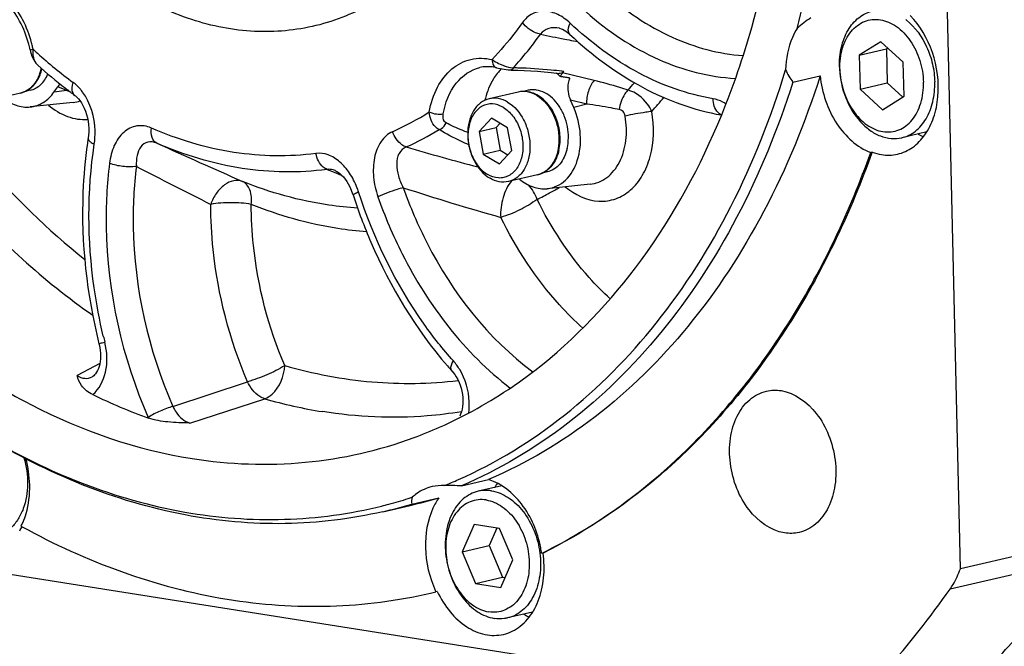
# Model space of a CAD drawing. Header units: millimetres. Extents: x -134 to 420, y 0 to 297.
# Tile 5 of 53: x 166 to 181, y 22 to 31. Entities that reach past the tile are written whole.
import ezdxf

# ---------------------------------------------------------------- set-up
doc = ezdxf.new("R2010")
doc.units = ezdxf.units.MM
doc.header["$LTSCALE"] = 23.1
doc.layers.add('COMPONENTS', color=7, linetype='CONTINUOUS')

msp = doc.modelspace()

# ---------------------------------------------------------------- linework, layer by layer
at = {"layer": 'COMPONENTS', "color": 7, "linetype": 'CONTINUOUS'}
for p, q in [((180.162, 23.21482), (179.59096, 47.96047)), ((174.14572, 31.32283), (174.14563, 31.32284)), ((174.30469, 31.22911), (174.30462, 31.22918)), ((178.9696, 31.12065), (178.64562, 30.91797)), ((179.30533, 30.81375), (178.9696, 31.12065)), ((179.07395, 31.02526), (179.05353, 31.01248)), ((166.20533, 30.99996), (166.21249, 30.96916)), ((178.64562, 30.91797), (179.05353, 31.01248)), ((178.64562, 30.91797), (178.65738, 30.40839)), ((179.05353, 31.01248), (179.06529, 30.50289)), ((166.32138, 30.76945), (166.32128, 30.76954)), ((179.31709, 30.30416), (179.30533, 30.81375)), ((173.42535, 30.69636), (173.42526, 30.69636)), ((173.42526, 30.69636), (173.52354, 30.69372)), ((174.02512, 30.65867), (174.14048, 30.64581)), ((177.65089, 30.51614), (178.0588, 30.61064)), ((166.56333, 30.36475), (166.61976, 30.44555)), ((178.65738, 30.40839), (179.06529, 30.50289)), ((179.06529, 30.50289), (179.29666, 30.29138)), ((166.06144, 30.34923), (165.62651, 30.24847)), ((166.20779, 30.39238), (166.13481, 30.37547)), ((166.87681, 30.31632), (166.87675, 30.31636)), ((173.52896, 30.36607), (173.09403, 30.2653)), ((173.67937, 30.39168), (173.60664, 30.37483)), ((178.65738, 30.40839), (178.99311, 30.10148)), ((178.99311, 30.10148), (179.31709, 30.30416)), ((166.85068, 30.20845), (166.20791, 30.14237)), ((174.36118, 30.13475), (174.3129, 30.24427)), ((173.12647, 29.97308), (172.94302, 29.77557)), ((173.37038, 29.82995), (173.12647, 29.97308)), ((173.25596, 29.89709), (173.19796, 29.83464)), ((172.94302, 29.77557), (173.19796, 29.83464)), ((172.94302, 29.77557), (173.00348, 29.43493)), ((173.19796, 29.83464), (173.25842, 29.494)), ((173.43085, 29.4893), (173.37038, 29.82995)), ((179.65753, 29.7669), (179.283, 29.68013)), ((167.0761, 29.67721), (167.07608, 29.67709)), ((173.00348, 29.43493), (173.25842, 29.494)), ((173.00348, 29.43493), (173.24739, 29.2918)), ((173.24739, 29.2918), (173.43085, 29.4893)), ((173.25842, 29.494), (173.37284, 29.42685)), ((178.8372, 29.46439), (178.81681, 29.45967)), ((173.81674, 29.12397), (173.38181, 29.0232)), ((173.96308, 29.16711), (173.8903, 29.15025)), ((174.60598, 28.98319), (173.9632, 28.9171)), ((172.53615, 26.18134), (172.53609, 26.1814)), ((173.76223, 26.18096), (173.77815, 26.19318)), ((167.13885, 26.09635), (167.13914, 26.0965)), ((172.67635, 24.45952), (173.08426, 24.55403)), ((173.28395, 24.46179), (172.92901, 24.37955)), ((171.9321, 24.18878), (172.34001, 24.28328)), ((171.50013, 24.0739), (171.90804, 24.1684)), ((159.97307, 24.07528), (178.46867, 21.15315)), ((166.07161, 23.85582), (166.08559, 23.84811)), ((172.86687, 23.88222), (172.68661, 23.47099)), ((173.24775, 23.82204), (172.86687, 23.88222)), ((173.20961, 23.82807), (173.09452, 23.56549)), ((173.44837, 23.35064), (173.24775, 23.82204)), ((182.07917, 23.659), (180.162, 23.21482)), ((172.68661, 23.47099), (173.09452, 23.56549)), ((173.09452, 23.56549), (173.29514, 23.09409)), ((172.68661, 23.47099), (172.88724, 22.99958)), ((173.26812, 22.93941), (173.44837, 23.35064)), ((173.8805, 23.44961), (173.89857, 23.45854)), ((172.88724, 22.99958), (173.29514, 23.09409)), ((173.29514, 23.09409), (173.33328, 23.08807)), ((172.88724, 22.99958), (173.26812, 22.93941)), ((172.2124, 22.8532), (172.29451, 22.87266)), ((172.31491, 22.87738), (172.29451, 22.87266)), ((173.74414, 22.56676), (173.36914, 22.47987))]:
    msp.add_line(p, q, dxfattribs=at)
at = {"layer": 'COMPONENTS', "color": 9, "linetype": 'CONTINUOUS'}
for p, q in [((174.35655, 31.13448), (174.42563, 31.12128)), ((174.66713, 30.53832), (174.19442, 30.65149)), ((166.75701, 30.38959), (166.61976, 30.44555)), ((166.75701, 30.38959), (166.56333, 30.36475)), ((174.55599, 30.18599), (174.3129, 30.24427)), ((174.55599, 30.18599), (174.36118, 30.13475)), ((170.66049, 29.2056), (170.76556, 29.16385)), ((170.76556, 29.16385), (170.87226, 29.12169)), ((170.87226, 29.12169), (170.88185, 29.11791)), ((167.25076, 26.2942), (167.08182, 26.205)), ((167.08182, 26.205), (166.91134, 26.1149)), ((168.34887, 25.65249), (169.46787, 26.02258)), ((168.60148, 25.40339), (169.72506, 25.76679)), ((167.97871, 25.48738), (167.98313, 25.47754)), ((181.92409, 23.35636), (180.00692, 22.91218))]:
    msp.add_line(p, q, dxfattribs=at)
at = {"layer": 'COMPONENTS', "color": 7, "linetype": 'CONTINUOUS'}
for points in [[(174.14572, 31.32283), (174.15061, 31.32176), (174.17071, 31.31592), (174.19312, 31.30697), (174.21747, 31.29459), (174.24322, 31.27867), (174.26974, 31.25931), (174.29656, 31.23662), (174.30462, 31.22918)], [(166.21249, 30.96916), (166.2219, 30.93637), (166.23295, 30.90494)], [(166.23295, 30.90494), (166.24559, 30.87531), (166.25985, 30.84765), (166.27582, 30.82198), (166.29347, 30.79855), (166.31274, 30.77758), (166.32128, 30.76954)], [(173.20417, 30.73045), (173.2299, 30.72441), (173.25796, 30.71827), (173.28752, 30.71236), (173.31798, 30.70699), (173.34918, 30.7024)], [(173.34918, 30.7024), (173.38055, 30.69891), (173.41114, 30.69681), (173.42535, 30.69636)], [(173.52354, 30.69372), (173.61908, 30.68976), (173.71707, 30.68433), (173.81745, 30.67739), (173.92016, 30.66885), (174.02512, 30.65867)], [(166.87681, 30.31632), (166.88537, 30.30974), (166.90753, 30.29028), (166.93069, 30.26599), (166.95412, 30.23684), (166.97702, 30.20318), (166.99871, 30.16544), (167.01876, 30.12394), (167.03676, 30.07905), (167.05229, 30.03135), (167.06507, 29.98137), (167.07489, 29.9294), (167.08151, 29.87606), (167.08477, 29.82195), (167.08455, 29.76738), (167.0807, 29.71296), (167.0761, 29.67721)], [(170.78409, 29.18721), (170.7867, 29.18615), (170.80762, 29.17592), (170.83056, 29.16151), (170.85497, 29.14276), (170.88007, 29.11983), (170.90527, 29.09295), (170.93055, 29.0618), (170.95534, 29.02667), (170.97926, 28.98771), (171.00252, 28.94394), (171.02474, 28.89507), (171.0451, 28.84176), (171.05109, 28.82393)], [(167.23927, 26.59142), (167.24213, 26.57961), (167.25108, 26.53559), (167.25732, 26.4919), (167.26091, 26.44885), (167.26188, 26.40644), (167.26027, 26.36514), (167.25616, 26.32545), (167.24962, 26.28754), (167.24078, 26.25187), (167.22991, 26.21902), (167.21736, 26.18949), (167.20356, 26.16371), (167.18903, 26.14195), (167.17441, 26.12439), (167.16053, 26.11111), (167.14764, 26.10149), (167.13914, 26.0965)], [(172.53615, 26.18134), (172.54993, 26.16524), (172.57574, 26.13115), (172.59971, 26.09405), (172.62149, 26.05443), (172.64095, 26.01256), (172.6578, 25.969), (172.67186, 25.9243), (172.6831, 25.87855), (172.69137, 25.83232), (172.69659, 25.78618), (172.69872, 25.74034), (172.69774, 25.69539), (172.6937, 25.65199), (172.6867, 25.61059), (172.67691, 25.57181), (172.66466, 25.53634), (172.65043, 25.50485)]]:
    msp.add_lwpolyline(points, dxfattribs=at)
for centre, radius, start, end in [((178.83011, 30.78086), 0.84338, 51.665661, 52.568822), ((164.61391, 30.66806), 1.62566, 11.780491, 14.871307), ((171.34677, 36.3595), 7.51685, 228.044844, 232.153346), ((179.63826, 30.7727), 1.29035, 181.324155, 182.789768), ((165.69991, 30.86809), 0.6935, 347.190679, 347.651188), ((173.81154, 30.16582), 0.76538, 136.939239, 141.544763), ((173.78173, 30.19339), 0.72478, 133.986766, 136.922545), ((173.38286, 29.85138), 1.07686, 44.84375, 47.847861), ((173.35569, 29.82404), 1.11539, 43.840123, 44.855471), ((173.43293, 25.2241), 5.42152, 82.03568, 82.290808), ((173.42665, 25.17919), 5.46687, 81.78295, 82.035685), ((174.33481, 30.52899), 0.18632, 138.890927, 140.989169), ((169.77793, 34.50629), 5.86215, 318.884913, 319.179264), ((173.4139, 25.09178), 5.5552, 81.037281, 81.781665), ((173.40062, 25.00677), 5.64125, 80.794855, 81.03858), ((171.13098, 36.08623), 7.16867, 232.175192, 233.597985), ((173.56748, 29.89527), 0.48736, 59.593183, 60.76064), ((173.59007, 29.91316), 0.46518, 60.889698, 61.510166), ((174.21122, 29.97418), 1.21258, 165.677061, 167.182356), ((180.00078, 30.49039), 0.88873, 238.05084, 243.718271), ((173.95232, 28.6265), 6.95603, 171.313172, 171.969027), ((177.20498, 30.35173), 6.2602, 220.827802, 221.770924), ((169.36331, 31.92174), 7.23237, 304.36767, 307.461484), ((170.80242, 33.35109), 8.36308, 244.06505, 250.299018), ((169.77575, 30.97777), 7.02942, 292.092231, 293.99371), ((173.95495, 23.95106), 0.91859, 145.290869, 148.114818), ((173.92542, 23.97142), 0.88273, 143.241753, 145.285474), ((169.82215, 30.85161), 6.89494, 284.833613, 287.348534), ((169.82048, 30.85701), 6.90059, 287.348437, 287.881256), ((170.34335, 30.92211), 6.93258, 283.037217, 286.738844), ((169.82355, 30.84653), 6.88967, 283.911608, 284.8332), ((169.93545, 30.8276), 6.93258, 283.04401, 286.738848), ((165.22298, 24.29667), 0.9723, 328.234891, 332.508918), ((165.12781, 24.33006), 1.05624, 333.321172, 336.931151), ((172.23385, 23.21695), 1.66301, 8.042367, 11.045905), ((172.29163, 23.22643), 1.62533, 1.351083, 8.060675), ((173.71009, 23.54352), 1.5665, 204.938725, 205.356672), ((174.09082, 23.29682), 0.89645, 237.995648, 243.703507)]:
    msp.add_arc(centre, radius, start, end, dxfattribs=at)
at = {"layer": 'COMPONENTS', "color": 9, "linetype": 'CONTINUOUS'}
for centre, radius, start, end in [((169.11081, 34.65305), 5.85488, 317.896989, 324.252902), ((181.87236, 70.26996), 39.85063, 258.404951, 258.937648), ((164.5078, 30.64367), 1.77986, 12.827888, 14.926846), ((164.50843, 30.64379), 1.77922, 11.777315, 12.828377), ((181.9306, 70.56588), 40.15223, 258.93711, 259.126971), ((166.85274, 30.98948), 0.6028, 178.339644, 179.085269), ((171.34928, 36.54653), 7.52912, 227.370994, 228.040978), ((171.04876, 36.19986), 7.07041, 227.973607, 233.577538), ((165.67523, 30.86465), 0.70898, 348.248258, 348.711789), ((173.59085, 31.52135), 0.80794, 245.694192, 249.545318), ((173.57882, 31.48976), 0.77414, 249.562728, 250.35718), ((173.5098, 31.20221), 0.47784, 262.282846, 263.388201), ((173.34677, 24.14022), 6.58821, 88.473153, 89.060622), ((173.32324, 23.4751), 7.25374, 84.445197, 88.427354), ((173.27827, 22.95075), 7.77997, 83.335574, 84.489397), ((173.26939, 22.87272), 7.85851, 83.095018, 83.337299), ((170.50609, 34.51861), 6.23112, 318.566964, 319.903557), ((166.96473, 30.15579), 0.31275, 129.06395, 131.61826), ((168.59871, 38.1757), 8.00095, 256.692045, 256.942519), ((173.55699, 29.8967), 0.4871, 58.467456, 59.592673), ((170.68342, 34.42196), 6.51237, 318.125548, 320.57092), ((166.80005, 30.6997), 0.49385, 275.885051, 288.608827), ((169.86221, 33.75185), 4.36055, 294.10212, 302.341471), ((170.01536, 33.64048), 4.48898, 294.090139, 301.259426), ((272.28794, 261.28681), 254.0328, 245.7884413, 246.1059694), ((182.61077, 66.18779), 38.19325, 253.631906, 255.310919), ((251.57987, 191.96826), 183.0186, 242.7567482, 243.1491541), ((169.95733, 28.48773), 1.23555, 17.99331, 21.235878), ((182.89681, 62.8255), 35.66289, 251.879836, 254.335121), ((171.56409, 33.3777), 5.13848, 295.945875, 298.277349), ((171.53719, 33.4281), 5.1956, 298.275278, 299.258035), ((171.52059, 33.45777), 5.22961, 299.257899, 300.158287), ((175.07749, 28.55911), 7.99075, 193.403152, 194.065683), ((171.74782, 32.82139), 7.33887, 254.000804, 260.955856)]:
    msp.add_arc(centre, radius, start, end, dxfattribs=at)
at = {"layer": 'COMPONENTS', "color": 7, "linetype": 'CONTINUOUS'}
for points, knots in [([(177.71404, 31.32065), (177.85003, 31.85577), (178.28488, 34.10523), (178.22893, 36.44016), (177.95013, 38.15357)], [0, 0, 0, 0, 0.24130962, 1, 1, 1, 1]), ([(176.58146, 30.02572), (176.75646, 30.45222), (177.38295, 32.28133), (177.59917, 34.23969), (177.56855, 35.70883)], [0, 0, 0, 0, 0.23880407, 1, 1, 1, 1]), ([(172.73993, 33.11459), (172.56271, 32.82184), (172.15745, 32.2877), (171.38658, 31.67685), (170.50533, 31.31703), (169.55884, 31.23055), (168.59651, 31.41923), (167.31363, 32.03483), (166.51455, 32.83224), (166.07213, 33.43943)], [0, 0, 0, 0, 0.12712011, 0.24643514, 0.36115567, 0.47569146, 0.59450381, 0.72092832, 1, 1, 1, 1]), ([(160.46127, 32.41686), (160.87287, 31.42869), (161.85639, 29.57943), (163.80646, 27.25918), (166.08272, 25.60038), (167.79598, 25.00345), (168.63568, 24.87079)], [0, 0, 0, 0, 0.27759497, 0.53896686, 0.77954471, 1, 1, 1, 1]), ([(166.18512, 31.08528), (166.15337, 31.20485), (166.06451, 31.43056), (165.82326, 31.77839), (165.53993, 31.95693), (165.35537, 31.97052)], [0, 0, 0, 0, 0.29165862, 0.56370701, 1, 1, 1, 1]), ([(178.34826, 30.74288), (178.34596, 30.84234), (178.36364, 31.03464), (178.46063, 31.29345), (178.59929, 31.46077), (178.7339, 31.54562), (178.80627, 31.57133), (178.84287, 31.57981)], [0, 0, 0, 0, 0.28525239, 0.54693883, 0.78197831, 0.89226481, 1, 1, 1, 1]), ([(179.22144, 29.4349), (179.30154, 29.45343), (179.46069, 29.52692), (179.64781, 29.72388), (179.77567, 29.98815), (179.85906, 30.40941), (179.78665, 30.96473), (179.56009, 31.36071), (179.40842, 31.51389)], [0, 0, 0, 0, 0.10131991, 0.20957899, 0.32859789, 0.45832975, 0.73434939, 1, 1, 1, 1]), ([(177.71404, 31.32065), (177.68708, 31.2777), (177.58711, 31.08521), (177.54575, 30.8655), (177.54107, 30.70007)], [0, 0, 0, 0, 0.23453451, 1, 1, 1, 1]), ([(178.35464, 30.71008), (178.35221, 30.81536), (178.37017, 30.97188), (178.44393, 31.15854), (178.51881, 31.27492), (178.61217, 31.36628), (178.72078, 31.42852), (178.84015, 31.45843), (178.96479, 31.45459), (179.08921, 31.41768), (179.20858, 31.34986), (179.31867, 31.25415), (179.45029, 31.09141), (179.56825, 30.84284), (179.60551, 30.62302), (179.60807, 30.51205)], [0, 0, 0, 0, 0.13650812, 0.19975378, 0.25898921, 0.31455644, 0.36747666, 0.41935255, 0.4720407, 0.52719882, 0.58593288, 0.64866921, 0.71520414, 0.85610947, 1, 1, 1, 1]), ([(179.35321, 31.44241), (179.48431, 31.33875), (179.64103, 31.11891), (179.75218, 30.78851), (179.77553, 30.60745), (179.77762, 30.51705)], [0, 0, 0, 0, 0.48029707, 0.74016832, 1, 1, 1, 1]), ([(174.30469, 31.22911), (174.63175, 30.92084), (175.33547, 30.39638), (176.16579, 30.09429), (176.57674, 30.02183)], [0, 0, 0, 0, 0.51855446, 1, 1, 1, 1]), ([(173.20417, 30.73045), (173.18305, 30.73557), (173.1011, 30.75093), (173.01546, 30.74751), (172.95545, 30.73361)], [0, 0, 0, 0, 0.26080688, 1, 1, 1, 1]), ([(166.06144, 30.34923), (166.09938, 30.35802), (166.17419, 30.38965), (166.26718, 30.47237), (166.33722, 30.58356), (166.36589, 30.6692), (166.37615, 30.71434)], [0, 0, 0, 0, 0.23054492, 0.47031635, 0.72598468, 1, 1, 1, 1]), ([(166.2007, 30.41664), (166.22298, 30.43238), (166.26519, 30.4701), (166.31709, 30.54005), (166.35782, 30.62254), (166.37634, 30.6828), (166.38361, 30.7142)], [0, 0, 0, 0, 0.22959871, 0.47194222, 0.72877206, 1, 1, 1, 1]), ([(166.20779, 30.39238), (166.23606, 30.39893), (166.292, 30.42024), (166.36617, 30.47408), (166.42859, 30.54744), (166.45999, 30.60553), (166.47339, 30.6366)], [0, 0, 0, 0, 0.23301242, 0.47380292, 0.72837909, 1, 1, 1, 1]), ([(172.63416, 24.55576), (173.19975, 24.80748), (174.29476, 25.48041), (175.68158, 26.88969), (176.79946, 28.65837), (177.3268, 29.99521), (177.54107, 30.70007)], [0, 0, 0, 0, 0.22947867, 0.47049091, 0.72691387, 1, 1, 1, 1]), ([(173.21218, 30.64181), (173.19201, 30.61645), (173.1137, 30.50444), (173.06208, 30.37495), (173.03634, 30.27416)], [0, 0, 0, 0, 0.2374968, 1, 1, 1, 1]), ([(178.0588, 30.61064), (177.83646, 29.91133), (177.29397, 28.58655), (176.15638, 26.83941), (174.75391, 25.45368), (173.65225, 24.7977), (173.08426, 24.55403)], [0, 0, 0, 0, 0.2728721, 0.52912574, 0.77017006, 1, 1, 1, 1]), ([(178.0588, 30.61064), (178.08482, 30.35746), (178.23787, 29.88963), (178.60937, 29.53692), (178.81681, 29.45967)], [0, 0, 0, 0, 0.53484583, 1, 1, 1, 1]), ([(178.34944, 30.7099), (178.35656, 30.56361), (178.4182, 30.27823), (178.60052, 29.96929), (178.79693, 29.79019), (178.95519, 29.70166), (179.12071, 29.66083), (179.23125, 29.66814), (179.283, 29.68013)], [0, 0, 0, 0, 0.28217902, 0.55192616, 0.67584453, 0.79069199, 0.89766722, 1, 1, 1, 1]), ([(178.35464, 30.71008), (178.3572, 30.59911), (178.39446, 30.37929), (178.51242, 30.13072), (178.64404, 29.96799), (178.75413, 29.87227), (178.8735, 29.80445), (178.99792, 29.76754), (179.12256, 29.7637), (179.24193, 29.79361), (179.35054, 29.85586), (179.4439, 29.94721), (179.51878, 30.06359), (179.59254, 30.25025), (179.6105, 30.40677), (179.60807, 30.51205)], [0, 0, 0, 0, 0.14389053, 0.28479586, 0.35133079, 0.41406712, 0.47280118, 0.5279593, 0.58064745, 0.63252334, 0.68544356, 0.74101079, 0.80024622, 0.86349188, 1, 1, 1, 1]), ([(177.65089, 30.51614), (177.42855, 29.81683), (176.88606, 28.49204), (175.74847, 26.74491), (174.346, 25.35917), (173.24434, 24.7032), (172.67635, 24.45952)], [0, 0, 0, 0, 0.27287199, 0.52912567, 0.77017004, 1, 1, 1, 1]), ([(174.30305, 30.57536), (174.29119, 30.55184), (174.25741, 30.44315), (174.27815, 30.32307), (174.3129, 30.24427)], [0, 0, 0, 0, 0.23420574, 1, 1, 1, 1]), ([(179.283, 29.68013), (179.31961, 29.68861), (179.39198, 29.71432), (179.52658, 29.79917), (179.66525, 29.96649), (179.76223, 30.2253), (179.77991, 30.41759), (179.77762, 30.51705)], [0, 0, 0, 0, 0.10773519, 0.21802169, 0.45306117, 0.71474761, 1, 1, 1, 1]), ([(165.79144, 30.28619), (165.85198, 30.23603), (165.9831, 30.15642), (166.13709, 30.1351), (166.20795, 30.14239)], [0, 0, 0, 0, 0.52465077, 1, 1, 1, 1]), ([(166.20795, 30.14239), (166.27675, 30.14947), (166.4174, 30.19894), (166.52099, 30.30411), (166.56333, 30.36475)], [0, 0, 0, 0, 0.48326463, 1, 1, 1, 1]), ([(173.80553, 30.32053), (173.76294, 30.34437), (173.67198, 30.37868), (173.57403, 30.37651), (173.52896, 30.36607)], [0, 0, 0, 0, 0.51339999, 1, 1, 1, 1]), ([(174.26377, 29.5197), (174.27575, 29.57213), (174.28769, 29.68236), (174.27207, 29.84895), (174.22474, 30.0107), (174.1489, 30.15632), (174.04947, 30.27577), (173.9328, 30.36064), (173.82493, 30.39712), (173.74018, 30.40173), (173.6992, 30.39627), (173.67937, 30.39168)], [0, 0, 0, 0, 0.1328357, 0.27134982, 0.41085777, 0.54648644, 0.674118, 0.79137585, 0.89862038, 0.94973571, 1, 1, 1, 1]), ([(173.81197, 30.32201), (173.80169, 30.32759), (173.7612, 30.34763), (173.71741, 30.36127), (173.68436, 30.36666)], [0, 0, 0, 0, 0.25870336, 1, 1, 1, 1]), ([(173.81674, 29.12397), (173.86602, 29.13539), (173.96338, 29.18289), (174.07145, 29.31013), (174.13705, 29.47668), (174.15744, 29.66639), (174.13198, 29.86297), (174.045, 30.10101), (173.91793, 30.25469), (173.81414, 30.31559)], [0, 0, 0, 0, 0.10541338, 0.21763979, 0.34038754, 0.47300955, 0.61130483, 0.74925136, 1, 1, 1, 1]), ([(174.13936, 29.49088), (174.15712, 29.56862), (174.16373, 29.69222), (174.13811, 29.85325), (174.10157, 29.97195), (174.04925, 30.08214), (173.96411, 30.20799), (173.87908, 30.28467), (173.81638, 30.31958)], [0, 0, 0, 0, 0.25355286, 0.38555799, 0.5175537, 0.64704324, 0.77179004, 1, 1, 1, 1]), ([(173.09403, 30.2653), (173.0465, 30.25429), (172.95189, 30.20765), (172.84672, 30.08191), (172.78245, 29.91572), (172.76277, 29.72506), (172.78891, 29.52689), (172.87655, 29.28788), (173.00349, 29.13335), (173.10724, 29.07247)], [0, 0, 0, 0, 0.10196444, 0.21236761, 0.33513463, 0.46898789, 0.60902296, 0.74862458, 1, 1, 1, 1]), ([(173.30224, 30.13695), (173.2539, 30.16532), (173.17181, 30.19347), (173.06202, 30.18467), (172.98588, 30.15632), (172.91814, 30.10739), (172.84013, 30.0153), (172.77851, 29.86), (172.7671, 29.65049), (172.81505, 29.4389), (172.91563, 29.25433), (173.01662, 29.1602), (173.07163, 29.12792)], [0, 0, 0, 0, 0.11062875, 0.16286868, 0.21504245, 0.26895799, 0.32601528, 0.45133923, 0.59032824, 0.73474532, 0.87410034, 1, 1, 1, 1]), ([(173.30224, 30.13695), (173.35724, 30.10468), (173.45823, 30.01055), (173.55881, 29.82598), (173.60676, 29.61438), (173.59535, 29.40488), (173.53373, 29.24958), (173.45572, 29.15748), (173.38798, 29.10856), (173.31184, 29.08021), (173.20206, 29.07141), (173.11996, 29.09956), (173.07163, 29.12792)], [0, 0, 0, 0, 0.12589966, 0.26525468, 0.40967176, 0.54866077, 0.67398472, 0.73104201, 0.78495755, 0.83713132, 0.88937125, 1, 1, 1, 1]), ([(173.3686, 30.21604), (173.3263, 30.24086), (173.23631, 30.27691), (173.13852, 30.27561), (173.09403, 30.2653)], [0, 0, 0, 0, 0.51784358, 1, 1, 1, 1]), ([(173.3686, 30.21604), (173.47235, 30.15515), (173.59929, 30.00062), (173.68692, 29.76161), (173.71307, 29.56344), (173.69339, 29.37278), (173.62912, 29.20659), (173.52395, 29.08085), (173.42934, 29.03422), (173.38181, 29.0232)], [0, 0, 0, 0, 0.25137542, 0.39097704, 0.53101211, 0.66486537, 0.78763239, 0.89803556, 1, 1, 1, 1]), ([(173.96336, 28.91712), (174.06325, 28.92741), (174.27236, 29.03081), (174.44575, 29.34811), (174.4833, 29.73897), (174.41714, 30.00782), (174.36118, 30.13475)], [0, 0, 0, 0, 0.20679014, 0.44274045, 0.71432259, 1, 1, 1, 1]), ([(173.77815, 26.19318), (174.38561, 26.66118), (175.50006, 27.83884), (176.26654, 29.25819), (176.58146, 30.02572)], [0, 0, 0, 0, 0.48033539, 1, 1, 1, 1]), ([(167.06451, 29.59831), (167.03007, 29.35424), (166.94171, 28.34965), (167.05432, 27.32961), (167.23927, 26.59142)], [0, 0, 0, 0, 0.24465833, 1, 1, 1, 1]), ([(174.13936, 29.49088), (174.13213, 29.45926), (174.11366, 29.3986), (174.07288, 29.31554), (174.02078, 29.24511), (173.97836, 29.20717), (173.95596, 29.19135)], [0, 0, 0, 0, 0.27132215, 0.52819306, 0.77050416, 1, 1, 1, 1]), ([(174.26377, 29.5197), (174.25369, 29.4756), (174.22583, 29.39234), (174.15837, 29.28476), (174.06979, 29.20551), (173.99886, 29.1754), (173.96308, 29.16711)], [0, 0, 0, 0, 0.27865913, 0.53587447, 0.77376873, 1, 1, 1, 1]), ([(175.98533, 24.93212), (176.61001, 25.52732), (177.73786, 26.94813), (178.50473, 28.58433), (178.81681, 29.45967)], [0, 0, 0, 0, 0.48145318, 1, 1, 1, 1]), ([(178.8372, 29.46439), (178.52407, 28.58607), (177.75411, 26.94466), (176.62063, 25.52047), (175.99285, 24.9246)], [0, 0, 0, 0, 0.51861091, 1, 1, 1, 1]), ([(173.38181, 29.0232), (173.33732, 29.01289), (173.23953, 29.01159), (173.14954, 29.04764), (173.10724, 29.07247)], [0, 0, 0, 0, 0.48215642, 1, 1, 1, 1]), ([(173.54682, 29.06086), (173.60736, 29.0107), (173.73851, 28.93113), (173.8925, 28.90982), (173.96336, 28.91712)], [0, 0, 0, 0, 0.52461536, 1, 1, 1, 1]), ([(171.05109, 28.82394), (171.12914, 28.58374), (171.47458, 27.66629), (171.99222, 26.80954), (172.46803, 26.25888)], [0, 0, 0, 0, 0.25763701, 1, 1, 1, 1]), ([(167.14482, 25.83024), (167.08025, 25.86155), (166.97196, 25.94102), (166.92636, 26.06258), (166.91134, 26.1149)], [0, 0, 0, 0, 0.56867186, 1, 1, 1, 1]), ([(171.96539, 25.18463), (172.09476, 25.23228), (172.61098, 25.4411), (173.10027, 25.71554), (173.44599, 25.95191)], [0, 0, 0, 0, 0.24767415, 1, 1, 1, 1]), ([(177.52185, 23.75572), (177.31425, 23.78852), (177.01555, 24.01484), (176.79296, 24.42088), (176.69558, 24.79211), (176.69511, 25.1667), (176.7913, 25.5035), (176.9787, 25.76384), (177.16065, 25.8606), (177.25192, 25.88171)], [0, 0, 0, 0, 0.23310244, 0.37080086, 0.51370414, 0.65317396, 0.78173, 0.896095, 1, 1, 1, 1]), ([(177.47263, 25.88875), (177.68024, 25.85595), (177.97894, 25.62964), (178.20153, 25.2236), (178.29891, 24.85236), (178.29937, 24.47777), (178.20319, 24.14097), (178.01579, 23.88063), (177.83384, 23.78388), (177.74256, 23.76276)], [0, 0, 0, 0, 0.23310244, 0.37080086, 0.51370414, 0.65317396, 0.78173, 0.896095, 1, 1, 1, 1]), ([(168.60148, 25.40339), (168.49211, 25.4053), (168.28456, 25.41259), (168.07613, 25.44428), (167.98313, 25.47754)], [0, 0, 0, 0, 0.52550631, 1, 1, 1, 1]), ([(171.50012, 24.07391), (171.02026, 23.96274), (170.02266, 23.84239), (167.95754, 24.02752), (166.46407, 24.6432), (165.55252, 25.19669)], [0, 0, 0, 0, 0.23887613, 0.48282865, 1, 1, 1, 1]), ([(165.55462, 25.1989), (166.46553, 24.65784), (167.95723, 24.06238), (170.013, 23.90646), (171.0039, 24.04103), (171.48, 24.15895)], [0, 0, 0, 0, 0.516762, 0.76076407, 1, 1, 1, 1]), ([(168.63568, 24.87079), (169.19542, 24.78235), (170.33211, 24.73938), (171.44235, 24.992), (171.96539, 25.18463)], [0, 0, 0, 0, 0.50413612, 1, 1, 1, 1]), ([(166.11176, 24.88315), (166.14962, 24.75557), (166.18733, 24.49636), (166.13659, 24.17874), (166.0345, 23.96494), (165.93453, 23.8371), (165.81284, 23.74338), (165.71966, 23.70677), (165.67258, 23.69586)], [0, 0, 0, 0, 0.28496984, 0.5521901, 0.6747612, 0.78906927, 0.89650846, 1, 1, 1, 1]), ([(173.89857, 23.45854), (174.08622, 23.55157), (174.83566, 23.96078), (175.51914, 24.48793), (175.98533, 24.93212)], [0, 0, 0, 0, 0.24543303, 1, 1, 1, 1]), ([(175.99285, 24.9246), (175.83441, 24.77421), (175.19466, 24.20811), (174.47114, 23.73522), (173.9009, 23.45434)], [0, 0, 0, 0, 0.25576316, 1, 1, 1, 1]), ([(173.86605, 23.53557), (173.82042, 23.7694), (173.6474, 24.1923), (173.28007, 24.4949), (173.08426, 24.55403)], [0, 0, 0, 0, 0.53804631, 1, 1, 1, 1]), ([(166.09959, 23.91619), (166.11739, 23.95794), (166.18119, 24.13766), (166.2029, 24.33106), (166.19955, 24.47602)], [0, 0, 0, 0, 0.2383905, 1, 1, 1, 1]), ([(172.23583, 24.44992), (172.15411, 24.431), (172.04806, 24.38141), (171.9607, 24.30955), (171.93927, 24.28975)], [0, 0, 0, 0, 0.74193929, 1, 1, 1, 1]), ([(172.92901, 24.37955), (172.88838, 24.37014), (172.80804, 24.34045), (172.66051, 24.23983), (172.51571, 24.04031), (172.42997, 23.7385), (172.43056, 23.40247), (172.51672, 23.07034), (172.67881, 22.78013), (172.89928, 22.56512), (173.08205, 22.4876), (173.17114, 22.47353)], [0, 0, 0, 0, 0.05133911, 0.10416424, 0.2179766, 0.34591131, 0.48470291, 0.62690935, 0.76393526, 0.88896242, 1, 1, 1, 1]), ([(173.12701, 24.3859), (173.11036, 24.38853), (173.04448, 24.39591), (172.97714, 24.39071), (172.92901, 24.37955)], [0, 0, 0, 0, 0.25437207, 1, 1, 1, 1]), ([(173.12701, 24.3859), (173.2161, 24.37182), (173.39886, 24.29431), (173.61934, 24.07929), (173.78143, 23.78908), (173.86759, 23.45696), (173.86817, 23.12092), (173.78244, 22.81912), (173.63764, 22.6196), (173.4901, 22.51898), (173.40976, 22.48929), (173.36914, 22.47987)], [0, 0, 0, 0, 0.11103758, 0.23606474, 0.37309065, 0.51529709, 0.65408869, 0.7820234, 0.89583576, 0.94866089, 1, 1, 1, 1]), ([(172.34001, 24.28328), (172.305, 24.23422), (172.17568, 24.00703), (172.13229, 23.73772), (172.1369, 23.53797)], [0, 0, 0, 0, 0.23173104, 1, 1, 1, 1]), ([(173.04814, 24.24931), (173.00799, 24.25566), (172.92624, 24.25819), (172.80693, 24.22827), (172.69831, 24.16603), (172.60495, 24.07467), (172.53007, 23.95831), (172.4563, 23.77152), (172.42544, 23.50331), (172.4806, 23.17929), (172.59856, 22.93044), (172.73017, 22.76774), (172.84028, 22.67201), (172.95958, 22.6042), (173.04481, 22.57895), (173.08684, 22.57231)], [0, 0, 0, 0, 0.05268928, 0.10456377, 0.15748462, 0.2130517, 0.27228746, 0.33553223, 0.47204072, 0.61593152, 0.7568362, 0.82337096, 0.88610802, 0.94484071, 1, 1, 1, 1]), ([(173.04814, 24.24931), (173.09017, 24.24267), (173.17541, 24.21743), (173.2947, 24.14961), (173.40482, 24.05389), (173.53642, 23.89118), (173.65438, 23.64234), (173.70954, 23.31832), (173.67868, 23.05011), (173.60491, 22.86332), (173.53003, 22.74696), (173.43668, 22.6556), (173.32806, 22.59336), (173.20875, 22.56344), (173.12699, 22.56597), (173.08684, 22.57231)], [0, 0, 0, 0, 0.05515929, 0.11389198, 0.17662904, 0.2431638, 0.38406848, 0.52795928, 0.66446777, 0.72771254, 0.7869483, 0.84251538, 0.89543623, 0.94731072, 1, 1, 1, 1]), ([(166.08559, 23.84811), (167.03816, 23.32411), (168.58195, 22.7545), (170.6966, 22.60821), (171.71899, 22.73888), (172.21241, 22.85316)], [0, 0, 0, 0, 0.51535111, 0.75991552, 1, 1, 1, 1]), ([(180.62622, 21.77617), (180.74237, 21.89729), (181.20469, 22.39878), (181.62785, 22.9361), (181.92409, 23.35636)], [0, 0, 0, 0, 0.24606644, 1, 1, 1, 1]), ([(173.3078, 22.2347), (173.39842, 22.2557), (173.57881, 22.34535), (173.77783, 22.58711), (173.8977, 22.9057), (173.91933, 23.14234), (173.9165, 23.26476)], [0, 0, 0, 0, 0.21699808, 0.45235454, 0.7143538, 1, 1, 1, 1]), ([(180.00692, 22.91218), (180.02274, 22.93462), (180.08471, 23.02985), (180.13288, 23.13381), (180.162, 23.21482)], [0, 0, 0, 0, 0.24181615, 1, 1, 1, 1]), ([(178.70905, 21.332), (178.82521, 21.45311), (179.28752, 21.9546), (179.71069, 22.49192), (180.00692, 22.91218)], [0, 0, 0, 0, 0.24606659, 1, 1, 1, 1]), ([(172.31491, 22.87738), (172.36666, 22.76817), (172.49041, 22.56902), (172.73685, 22.34065), (173.0192, 22.21452), (173.21816, 22.21393), (173.3078, 22.2347)], [0, 0, 0, 0, 0.28546613, 0.54724089, 0.78264575, 1, 1, 1, 1]), ([(173.36914, 22.47987), (173.35314, 22.47617), (173.28788, 22.46437), (173.22038, 22.46575), (173.17114, 22.47353)], [0, 0, 0, 0, 0.24772274, 1, 1, 1, 1])]:
    msp.add_open_spline(points, degree=3, knots=knots, dxfattribs=at)
at = {"layer": 'COMPONENTS', "color": 9, "linetype": 'CONTINUOUS'}
for points, knots in [([(166.2276, 31.10213), (166.16333, 31.34323), (165.95635, 31.77138), (165.54326, 32.05101), (165.33604, 32.08753)], [0, 0, 0, 0, 0.54252276, 1, 1, 1, 1]), ([(174.83534, 31.84956), (175.13579, 31.58376), (175.77949, 31.1448), (176.53768, 30.93686), (176.90262, 30.91188)], [0, 0, 0, 0, 0.5230482, 1, 1, 1, 1]), ([(174.3065, 31.40017), (174.25249, 31.45108), (174.1365, 31.53571), (173.93435, 31.59418), (173.73217, 31.55324), (173.63132, 31.46077), (173.59215, 31.40641)], [0, 0, 0, 0, 0.27329232, 0.51999891, 0.753267, 1, 1, 1, 1]), ([(174.54885, 31.56688), (174.87346, 31.2797), (175.57009, 30.8071), (176.39223, 30.5915), (176.78631, 30.57109)], [0, 0, 0, 0, 0.52342687, 1, 1, 1, 1]), ([(173.59215, 31.40641), (173.55673, 31.35725), (173.41409, 31.16556), (173.25942, 30.98277), (173.13748, 30.85262)], [0, 0, 0, 0, 0.25355361, 1, 1, 1, 1]), ([(173.86265, 31.23258), (173.83721, 31.23764), (173.73365, 31.27095), (173.64203, 31.34073), (173.59215, 31.40641)], [0, 0, 0, 0, 0.2392755, 1, 1, 1, 1]), ([(174.14563, 31.32284), (174.09351, 31.33342), (173.98504, 31.33736), (173.89188, 31.27357), (173.86265, 31.23258)], [0, 0, 0, 0, 0.51370937, 1, 1, 1, 1]), ([(174.30462, 31.22918), (174.29624, 31.2371), (174.26479, 31.29048), (174.28663, 31.35674), (174.3065, 31.40017)], [0, 0, 0, 0, 0.19446282, 1, 1, 1, 1]), ([(176.45193, 30.26537), (176.06643, 30.33002), (175.28137, 30.61234), (174.6172, 31.10732), (174.3065, 31.40017)], [0, 0, 0, 0, 0.47794139, 1, 1, 1, 1]), ([(166.20533, 30.99996), (166.20554, 30.99896), (166.21143, 31.00117), (166.22353, 31.00065), (166.2392, 31.00489), (166.25019, 31.00695)], [0, 0, 0, 0, 0.06705968, 0.26159902, 1, 1, 1, 1]), ([(166.32128, 30.76954), (166.30837, 30.78116), (166.2585, 30.84768), (166.24899, 30.9349), (166.25002, 30.99911)], [0, 0, 0, 0, 0.2129347, 1, 1, 1, 1]), ([(172.19495, 30.06773), (172.21728, 30.19615), (172.2923, 30.43571), (172.51006, 30.72461), (172.81236, 30.88284), (173.0343, 30.87759), (173.13748, 30.85262)], [0, 0, 0, 0, 0.28399636, 0.53738293, 0.76871497, 1, 1, 1, 1]), ([(172.40427, 30.03798), (172.43288, 30.20246), (172.54273, 30.50647), (172.81707, 30.70155), (172.95545, 30.73361)], [0, 0, 0, 0, 0.54031669, 1, 1, 1, 1]), ([(173.13748, 30.85262), (173.13681, 30.82505), (173.14337, 30.77421), (173.18332, 30.7355), (173.20417, 30.73045)], [0, 0, 0, 0, 0.56244992, 1, 1, 1, 1]), ([(173.13748, 30.85262), (173.14637, 30.84649), (173.18505, 30.82124), (173.22605, 30.79957), (173.2583, 30.78502)], [0, 0, 0, 0, 0.23390204, 1, 1, 1, 1]), ([(173.45478, 30.72755), (173.45282, 30.72294), (173.44686, 30.71033), (173.43495, 30.69624), (173.42535, 30.69636)], [0, 0, 0, 0, 0.34301854, 1, 1, 1, 1]), ([(166.36935, 30.72025), (166.35973, 30.67397), (166.33224, 30.58649), (166.26363, 30.47312), (166.17231, 30.3895), (166.09861, 30.35785), (166.06144, 30.34924)], [0, 0, 0, 0, 0.2793548, 0.53690146, 0.77451889, 1, 1, 1, 1]), ([(166.87675, 30.31636), (166.86567, 30.32453), (166.82138, 30.3798), (166.83416, 30.45897), (166.85082, 30.51058)], [0, 0, 0, 0, 0.20247752, 1, 1, 1, 1]), ([(166.99307, 30.36567), (166.98265, 30.37987), (166.94072, 30.43317), (166.89124, 30.48078), (166.85082, 30.51058)], [0, 0, 0, 0, 0.25960425, 1, 1, 1, 1]), ([(174.66713, 30.53832), (174.62674, 30.49321), (174.57048, 30.37683), (174.55186, 30.25052), (174.55599, 30.18599)], [0, 0, 0, 0, 0.48356469, 1, 1, 1, 1]), ([(175.17774, 30.39521), (175.1364, 30.40864), (174.96767, 30.46144), (174.79678, 30.50728), (174.66713, 30.53832)], [0, 0, 0, 0, 0.24590661, 1, 1, 1, 1]), ([(167.16869, 29.58453), (167.17884, 29.65094), (167.19446, 29.92073), (167.11331, 30.2019), (166.99307, 30.36567)], [0, 0, 0, 0, 0.24851704, 1, 1, 1, 1]), ([(173.80353, 30.3168), (173.76123, 30.34163), (173.67124, 30.37768), (173.57345, 30.37638), (173.52896, 30.36607)], [0, 0, 0, 0, 0.51783272, 1, 1, 1, 1]), ([(173.81173, 30.31188), (173.91402, 30.24912), (174.03833, 30.09395), (174.12347, 29.8553), (174.14796, 29.65848), (174.12727, 29.46959), (174.06265, 29.30521), (173.95783, 29.18099), (173.86393, 29.1349), (173.81674, 29.12397)], [0, 0, 0, 0, 0.25241496, 0.3920722, 0.53191447, 0.66544941, 0.78791105, 0.89811981, 1, 1, 1, 1]), ([(175.17775, 30.39521), (175.15938, 30.37809), (175.08981, 30.29446), (175.05211, 30.18599), (175.04477, 30.1032)], [0, 0, 0, 0, 0.23198918, 1, 1, 1, 1]), ([(175.53259, 30.07495), (175.51518, 30.11382), (175.43395, 30.25384), (175.29336, 30.36506), (175.17774, 30.39521)], [0, 0, 0, 0, 0.26278094, 1, 1, 1, 1]), ([(166.48007, 30.17029), (166.56556, 30.09806), (166.75064, 29.98269), (166.96885, 29.94791), (167.06988, 29.95588)], [0, 0, 0, 0, 0.52478149, 1, 1, 1, 1]), ([(175.04477, 30.1032), (175.0049, 30.11148), (174.84276, 30.14348), (174.67944, 30.16946), (174.55599, 30.18599)], [0, 0, 0, 0, 0.24638962, 1, 1, 1, 1]), ([(176.64447, 30.18793), (176.62926, 30.19784), (176.56943, 30.23308), (176.50251, 30.25688), (176.45193, 30.26537)], [0, 0, 0, 0, 0.26141711, 1, 1, 1, 1]), ([(176.57761, 30.02488), (176.55894, 30.03246), (176.47993, 30.08745), (176.45322, 30.19197), (176.45193, 30.26537)], [0, 0, 0, 0, 0.2153577, 1, 1, 1, 1]), ([(172.34475, 29.80318), (172.32363, 29.81255), (172.23731, 29.87521), (172.20096, 29.98682), (172.19495, 30.06773)], [0, 0, 0, 0, 0.22170679, 1, 1, 1, 1]), ([(172.19495, 30.06773), (172.22783, 30.05138), (172.29778, 30.03368), (172.37064, 30.03019), (172.40427, 30.03798)], [0, 0, 0, 0, 0.51548303, 1, 1, 1, 1]), ([(172.4459, 29.90343), (172.43649, 29.90821), (172.39894, 29.94276), (172.39769, 30.00015), (172.40427, 30.03798)], [0, 0, 0, 0, 0.21548723, 1, 1, 1, 1]), ([(174.23537, 28.94501), (174.37526, 28.82684), (174.63972, 28.69801), (174.99881, 28.75028), (175.23003, 28.89036), (175.408, 29.11524), (175.56588, 29.51029), (175.57112, 29.85244), (175.53259, 30.07495)], [0, 0, 0, 0, 0.23624261, 0.3451453, 0.45636413, 0.57656517, 0.70866946, 1, 1, 1, 1]), ([(174.60598, 28.98319), (174.69576, 28.99242), (174.88153, 29.06865), (175.07169, 29.31679), (175.16271, 29.64558), (175.15423, 29.88523), (175.13324, 30.00645)], [0, 0, 0, 0, 0.21218431, 0.44536251, 0.7107532, 1, 1, 1, 1]), ([(175.13324, 30.00645), (175.12908, 30.03043), (175.10852, 30.07491), (175.06575, 30.09885), (175.04477, 30.1032)], [0, 0, 0, 0, 0.53178966, 1, 1, 1, 1]), ([(175.53259, 30.07495), (175.50205, 30.07132), (175.36827, 30.0525), (175.23508, 30.02909), (175.13324, 30.00645)], [0, 0, 0, 0, 0.22767666, 1, 1, 1, 1]), ([(165.02758, 29.91439), (165.17767, 29.71829), (165.78101, 28.97399), (166.47074, 28.29806), (167.02678, 27.8547)], [0, 0, 0, 0, 0.25774962, 1, 1, 1, 1]), ([(168.02464, 29.82652), (167.95688, 29.85615), (167.80161, 29.88183), (167.58898, 29.76862), (167.45138, 29.55821), (167.4084, 29.38889), (167.39709, 29.29851)], [0, 0, 0, 0, 0.23208147, 0.45998132, 0.71418255, 1, 1, 1, 1]), ([(172.34475, 29.80318), (172.35555, 29.80701), (172.39889, 29.82889), (172.43144, 29.86961), (172.4459, 29.90343)], [0, 0, 0, 0, 0.23746905, 1, 1, 1, 1]), ([(172.77083, 29.75857), (172.74244, 29.76984), (172.63261, 29.81458), (172.52441, 29.86353), (172.4459, 29.90343)], [0, 0, 0, 0, 0.25747656, 1, 1, 1, 1]), ([(168.1073, 29.59939), (168.07384, 29.61445), (168.01768, 29.69123), (168.01809, 29.77902), (168.02464, 29.82652)], [0, 0, 0, 0, 0.43353948, 1, 1, 1, 1]), ([(170.4945, 29.44558), (170.08787, 29.39154), (169.23377, 29.40621), (168.41924, 29.65398), (168.02464, 29.82652)], [0, 0, 0, 0, 0.48783375, 1, 1, 1, 1]), ([(171.6429, 29.77146), (171.57374, 29.74058), (171.44676, 29.62302), (171.35658, 29.37277), (171.34658, 29.08501), (171.39007, 28.89028), (171.42339, 28.79566)], [0, 0, 0, 0, 0.21023295, 0.452659, 0.72155538, 1, 1, 1, 1]), ([(171.84764, 29.54247), (171.82524, 29.55009), (171.73203, 29.59981), (171.66885, 29.695), (171.6429, 29.77146)], [0, 0, 0, 0, 0.22662684, 1, 1, 1, 1]), ([(172.78635, 29.57399), (172.74697, 29.59157), (172.59636, 29.66111), (172.44916, 29.73859), (172.34475, 29.80318)], [0, 0, 0, 0, 0.25998291, 1, 1, 1, 1]), ([(164.53812, 29.55491), (164.73001, 29.30418), (165.50099, 28.36544), (166.40807, 27.53426), (167.14531, 27.01962)], [0, 0, 0, 0, 0.25989792, 1, 1, 1, 1]), ([(167.30439, 26.70684), (167.24734, 26.94623), (167.06726, 27.89299), (167.06032, 28.8753), (167.16869, 29.58453)], [0, 0, 0, 0, 0.25540408, 1, 1, 1, 1]), ([(167.07608, 29.67709), (167.07493, 29.66953), (167.08017, 29.64524), (167.11493, 29.61243), (167.14826, 29.59397), (167.16869, 29.58453)], [0, 0, 0, 0, 0.16680728, 0.50917814, 1, 1, 1, 1]), ([(168.10731, 29.59939), (168.065, 29.61791), (167.9691, 29.63527), (167.85228, 29.54619), (167.80242, 29.40791), (167.79681, 29.30581), (167.79959, 29.25171)], [0, 0, 0, 0, 0.24408393, 0.46444302, 0.71370449, 1, 1, 1, 1]), ([(170.66049, 29.2056), (170.24014, 29.14974), (169.35723, 29.1649), (168.51522, 29.42103), (168.10731, 29.59939)], [0, 0, 0, 0, 0.48783376, 1, 1, 1, 1]), ([(171.10898, 28.93525), (171.07981, 29.01028), (171.0089, 29.15047), (170.86318, 29.323), (170.68804, 29.4352), (170.55485, 29.4536), (170.4945, 29.44558)], [0, 0, 0, 0, 0.28317315, 0.54777748, 0.78586249, 1, 1, 1, 1]), ([(170.66049, 29.2056), (170.63999, 29.21369), (170.55418, 29.2679), (170.50829, 29.36916), (170.4945, 29.44558)], [0, 0, 0, 0, 0.22111641, 1, 1, 1, 1]), ([(171.84764, 29.54247), (171.80327, 29.52453), (171.72336, 29.44598), (171.69605, 29.27961), (171.72541, 29.10222), (171.77461, 28.98696), (171.80526, 28.93126)], [0, 0, 0, 0, 0.2116933, 0.45122797, 0.7187555, 1, 1, 1, 1]), ([(167.39709, 29.29851), (167.35762, 28.98324), (167.29216, 27.68894), (167.58324, 26.37974), (167.97871, 25.48738)], [0, 0, 0, 0, 0.24558241, 1, 1, 1, 1]), ([(167.79959, 29.25171), (167.73321, 29.24), (167.5953, 29.24411), (167.46052, 29.27214), (167.39709, 29.29851)], [0, 0, 0, 0, 0.49525753, 1, 1, 1, 1]), ([(167.79959, 29.25171), (167.76232, 28.95397), (167.7005, 27.73163), (167.9754, 26.49524), (168.34887, 25.65249)], [0, 0, 0, 0, 0.24558241, 1, 1, 1, 1]), ([(170.78409, 29.18721), (170.77369, 29.19135), (170.73412, 29.20495), (170.69092, 29.20972), (170.66049, 29.2056)], [0, 0, 0, 0, 0.26710894, 1, 1, 1, 1]), ([(169.39289, 29.0256), (169.35215, 29.04183), (169.25146, 29.04696), (169.11081, 28.97622), (168.99141, 28.84987), (168.93595, 28.74063), (168.91596, 28.68174)], [0, 0, 0, 0, 0.20381365, 0.43968251, 0.71095392, 1, 1, 1, 1]), ([(171.12009, 28.62603), (170.97561, 28.63462), (170.38585, 28.69533), (169.80795, 28.85777), (169.39289, 29.0256)], [0, 0, 0, 0, 0.24429314, 1, 1, 1, 1]), ([(169.52398, 28.68192), (169.53252, 28.75405), (169.53007, 28.88727), (169.44395, 29.00264), (169.39289, 29.0256)], [0, 0, 0, 0, 0.56473067, 1, 1, 1, 1]), ([(173.42918, 29.03418), (173.36851, 28.96239), (173.28625, 28.78122), (173.25917, 28.58603), (173.26746, 28.48721)], [0, 0, 0, 0, 0.48662969, 1, 1, 1, 1]), ([(171.05109, 28.82394), (171.05028, 28.82642), (171.0589, 28.83389), (171.08323, 28.84821), (171.11149, 28.86065), (171.13245, 28.8694)], [0, 0, 0, 0, 0.08291655, 0.27817633, 1, 1, 1, 1]), ([(172.55582, 26.33407), (172.39977, 26.50877), (171.79455, 27.27256), (171.36079, 28.16667), (171.13245, 28.8694)], [0, 0, 0, 0, 0.24071568, 1, 1, 1, 1]), ([(171.80526, 28.93126), (171.77437, 28.92352), (171.64459, 28.88572), (171.51681, 28.8398), (171.42339, 28.79566)], [0, 0, 0, 0, 0.23562765, 1, 1, 1, 1]), ([(171.80526, 28.93126), (171.90537, 28.64695), (172.34892, 27.60482), (173.0769, 26.66333), (173.74911, 26.17216)], [0, 0, 0, 0, 0.26580852, 1, 1, 1, 1]), ([(169.52398, 28.68192), (169.42442, 28.70146), (169.22017, 28.71277), (169.01599, 28.70123), (168.91596, 28.68174)], [0, 0, 0, 0, 0.49887025, 1, 1, 1, 1]), ([(169.46787, 26.02258), (169.19826, 26.64986), (168.96546, 27.54777), (168.91632, 28.4558), (168.91596, 28.68174)], [0, 0, 0, 0, 0.75135799, 1, 1, 1, 1]), ([(171.25542, 28.26941), (171.11046, 28.28004), (170.51928, 28.34808), (169.94054, 28.51349), (169.52398, 28.68192)], [0, 0, 0, 0, 0.24442266, 1, 1, 1, 1]), ([(170.0258, 26.26411), (169.78066, 26.83445), (169.56899, 27.65087), (169.52431, 28.47648), (169.52398, 28.68192)], [0, 0, 0, 0, 0.75135808, 1, 1, 1, 1]), ([(171.42339, 28.79566), (171.52654, 28.50271), (171.98312, 27.42513), (172.72475, 26.44932), (173.40974, 25.92778)], [0, 0, 0, 0, 0.26510337, 1, 1, 1, 1]), ([(173.81229, 28.75714), (173.73197, 28.69507), (173.55407, 28.59393), (173.36583, 28.51377), (173.26746, 28.48721)], [0, 0, 0, 0, 0.49907734, 1, 1, 1, 1]), ([(174.90754, 27.26548), (174.79823, 27.36587), (174.36458, 27.80841), (174.02068, 28.33536), (173.81229, 28.75714)], [0, 0, 0, 0, 0.2398169, 1, 1, 1, 1]), ([(174.49717, 26.82375), (174.37426, 26.93497), (173.88638, 27.42677), (173.50051, 28.01553), (173.26746, 28.48721)], [0, 0, 0, 0, 0.23958378, 1, 1, 1, 1]), ([(167.14482, 25.83024), (167.24409, 25.91147), (167.3788, 26.18274), (167.36302, 26.4706), (167.32632, 26.61708)], [0, 0, 0, 0, 0.45927608, 1, 1, 1, 1]), ([(167.23927, 26.59142), (167.23875, 26.59337), (167.25156, 26.59405), (167.26321, 26.60092), (167.29325, 26.60756), (167.31394, 26.61375), (167.32632, 26.61708)], [0, 0, 0, 0, 0.06645982, 0.26095057, 0.57627739, 1, 1, 1, 1]), ([(172.53609, 26.1814), (172.52946, 26.1888), (172.50656, 26.23993), (172.53406, 26.29647), (172.55582, 26.33407)], [0, 0, 0, 0, 0.18615995, 1, 1, 1, 1]), ([(170.0258, 26.26411), (169.94055, 26.21001), (169.75712, 26.12099), (169.56668, 26.04842), (169.46787, 26.02258)], [0, 0, 0, 0, 0.49712286, 1, 1, 1, 1]), ([(169.72506, 25.76679), (169.76596, 25.78126), (169.93654, 25.8943), (170.01804, 26.1079), (170.0258, 26.26411)], [0, 0, 0, 0, 0.21715846, 1, 1, 1, 1]), ([(170.0258, 26.26411), (170.45252, 26.14194), (171.31787, 25.97751), (172.1996, 25.99017), (172.62736, 26.04178)], [0, 0, 0, 0, 0.50743247, 1, 1, 1, 1]), ([(172.78594, 25.55647), (172.79368, 25.61113), (172.80404, 25.83474), (172.73748, 26.06143), (172.65051, 26.20528)], [0, 0, 0, 0, 0.24722252, 1, 1, 1, 1]), ([(166.91134, 26.1149), (166.94523, 26.09274), (167.02216, 26.06153), (167.10467, 26.07855), (167.13885, 26.09635)], [0, 0, 0, 0, 0.51237477, 1, 1, 1, 1]), ([(169.72506, 25.76679), (169.69912, 25.77495), (169.5875, 25.82965), (169.50839, 25.93586), (169.46787, 26.02258)], [0, 0, 0, 0, 0.22122288, 1, 1, 1, 1]), ([(168.34887, 25.65249), (168.28306, 25.63516), (168.15641, 25.58569), (168.03487, 25.52461), (167.97871, 25.48738)], [0, 0, 0, 0, 0.50249668, 1, 1, 1, 1]), ([(168.34887, 25.65249), (168.36166, 25.62184), (168.4167, 25.51541), (168.51749, 25.42666), (168.60148, 25.40339)], [0, 0, 0, 0, 0.27589677, 1, 1, 1, 1]), ([(172.67689, 25.57161), (172.50686, 25.54415), (171.81555, 25.46106), (171.11144, 25.49204), (170.59419, 25.57376)], [0, 0, 0, 0, 0.24749153, 1, 1, 1, 1])]:
    msp.add_open_spline(points, degree=3, knots=knots, dxfattribs=at)
at = {"layer": 'COMPONENTS', "color": 7, "linetype": 'CONTINUOUS'}
for points in [[(177.91895, 31.47789), (177.84596, 31.43223), (177.77609, 31.38033), (177.71404, 31.32065)], [(174.21417, 30.67423), (174.19696, 30.65431), (174.16662, 30.6427), (174.14048, 30.64581)], [(174.1602, 30.59662), (174.16796, 30.6143), (174.17788, 30.63127), (174.19003, 30.64627)], [(177.54107, 30.70007), (177.56746, 30.63372), (177.60619, 30.57182), (177.65089, 30.51614)], [(166.65547, 30.48638), (166.64205, 30.47426), (166.63011, 30.46037), (166.61976, 30.44555)], [(178.8372, 29.46439), (178.88267, 29.44746), (178.92999, 29.43471), (178.97792, 29.42713)], [(178.97792, 29.42713), (179.05814, 29.41446), (179.14232, 29.4166), (179.22144, 29.4349)], [(177.25192, 25.88171), (177.32364, 25.8983), (177.39993, 25.90024), (177.47263, 25.88875)], [(166.19955, 24.47602), (166.19652, 24.60762), (166.17703, 24.73972), (166.14277, 24.86682)], [(172.4195, 24.46445), (172.35822, 24.46853), (172.29567, 24.46377), (172.23583, 24.44992)], [(172.67635, 24.45952), (172.5909, 24.4651), (172.50508, 24.46747), (172.4195, 24.46445)], [(171.93927, 24.28975), (171.92612, 24.25868), (171.92492, 24.22175), (171.9321, 24.18878)], [(177.74256, 23.76276), (177.67085, 23.74618), (177.59456, 23.74423), (177.52185, 23.75572)], [(172.1369, 23.53797), (172.14207, 23.31385), (172.19513, 23.08628), (172.28965, 22.883)]]:
    msp.add_open_spline(points, degree=3, dxfattribs=at)
at = {"layer": 'COMPONENTS', "color": 9, "linetype": 'CONTINUOUS'}
for points in [[(173.31859, 30.76067), (173.35971, 30.74599), (173.40236, 30.73456), (173.44563, 30.7287)], [(173.81229, 28.75714), (173.78398, 28.83601), (173.73963, 28.91103), (173.6828, 28.9726)], [(172.65051, 26.20528), (172.62295, 26.25088), (172.59132, 26.29433), (172.55582, 26.33407)]]:
    msp.add_open_spline(points, degree=3, dxfattribs=at)

doc.saveas('drawing.dxf')
